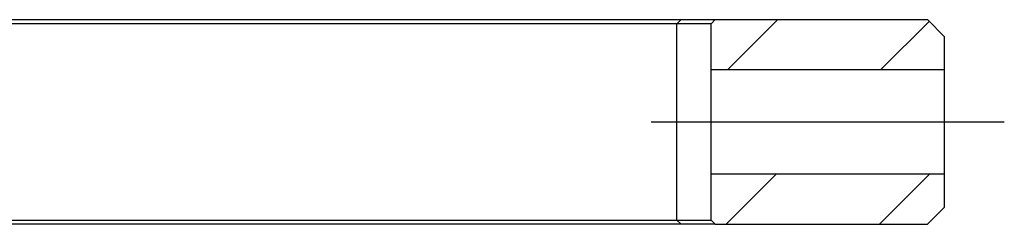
# Model space of a CAD drawing. Extents: x 0 to 826, y -21 to 621.
# Tile 18 of 20: x 548.42 to 577.28, y 133.59 to 139.59. Entities that reach past the tile are written whole.
import ezdxf
from ezdxf.lldxf.tags import DXFTag

# ---------------------------------------------------------------- set-up
doc = ezdxf.new("R2010")
doc.units = 0
doc.layers.add('DEFAULT', color=7, linetype='CONTINUOUS')
doc.layers.add('MKA-275630B', color=7, linetype='CONTINUOUS')
tags = doc.linetypes.add('CENTER2', pattern=[28.575, 19.05, -3.175, 3.175, -3.175]).pattern_tags.tags
tags[10:11] = [DXFTag(74, 4), DXFTag(75, 0), DXFTag(340, '0'), DXFTag(46, 0.0), DXFTag(50, 0.0), DXFTag(44, 0.0), DXFTag(45, 0.0)]
tags[8:9] = [DXFTag(74, 4), DXFTag(75, 0), DXFTag(340, '0'), DXFTag(46, 0.0), DXFTag(50, 0.0), DXFTag(44, 0.0), DXFTag(45, 0.0)]
tags[6:7] = [DXFTag(74, 4), DXFTag(75, 0), DXFTag(340, '0'), DXFTag(46, 0.0), DXFTag(50, 0.0), DXFTag(44, 0.0), DXFTag(45, 0.0)]
tags[4:5] = [DXFTag(74, 4), DXFTag(75, 0), DXFTag(340, '0'), DXFTag(46, 0.0), DXFTag(50, 0.0), DXFTag(44, 0.0), DXFTag(45, 0.0)]

# ---------------------------------------------------------------- blocks, each defined once
blk = doc.blocks.new('SEANNOT_GROUP19')
at = {"layer": 'DEFAULT', "color": 7, "linetype": 'CENTER2'}
blk.add_line((566.933, 136.586), (577.278, 136.586), dxfattribs=at)
blk = doc.blocks.new('SE6')
at = {"layer": 'MKA-275630B', "linetype": 'CONTINUOUS'}
h = blk.add_hatch(dxfattribs=at)
h.set_pattern_fill('LINE', angle=45, style=0)
h.paths.add_polyline_path([(575.528, 138.111), (575.528, 139.086), (575.028, 139.586), (568.808, 139.586), (568.683, 139.461), (568.683, 138.111)])
h = blk.add_hatch(dxfattribs=at)
h.set_pattern_fill('LINE', angle=45, style=0)
h.paths.add_polyline_path([(575.528, 134.086), (575.528, 135.061), (568.683, 135.061), (568.683, 133.711), (568.808, 133.586), (575.028, 133.586)])
at = {"layer": 'MKA-275630B', "color": 7, "linetype": 'CONTINUOUS'}
for p, q in [((526.728, 139.586), (565.683, 139.586)), ((565.683, 139.461), (526.728, 139.461)), ((565.683, 139.586), (567.808, 139.586)), ((567.683, 139.461), (565.683, 139.461)), ((567.808, 139.586), (567.683, 139.461)), ((568.683, 139.461), (567.683, 139.461)), ((567.683, 133.711), (567.683, 139.461)), ((567.808, 139.586), (568.808, 139.586)), ((568.808, 139.586), (568.683, 139.461)), ((568.683, 138.111), (568.683, 139.461)), ((568.808, 139.586), (575.028, 139.586)), ((575.528, 139.086), (575.028, 139.586)), ((575.528, 138.111), (575.528, 139.086)), ((568.683, 135.061), (568.683, 138.111)), ((575.528, 138.111), (568.683, 138.111)), ((575.528, 135.061), (575.528, 138.111)), ((568.683, 135.061), (575.528, 135.061)), ((568.683, 133.711), (568.683, 135.061)), ((575.528, 134.086), (575.528, 135.061)), ((575.028, 133.586), (575.528, 134.086)), ((526.728, 133.711), (565.683, 133.711)), ((565.683, 133.711), (567.683, 133.711)), ((567.683, 133.711), (568.683, 133.711)), ((567.683, 133.711), (567.808, 133.586)), ((568.683, 133.711), (568.808, 133.586)), ((565.683, 133.586), (526.728, 133.586)), ((567.808, 133.586), (565.683, 133.586)), ((568.808, 133.586), (567.808, 133.586)), ((568.808, 133.586), (575.028, 133.586))]:
    blk.add_line(p, q, dxfattribs=at)

msp = doc.modelspace()

# ---------------------------------------------------------------- block references
at = {"layer": 'DEFAULT'}
for name in ['SE6', 'SEANNOT_GROUP19']:
    msp.add_blockref(name, (0, 0), dxfattribs=at)

doc.saveas('drawing.dxf')
